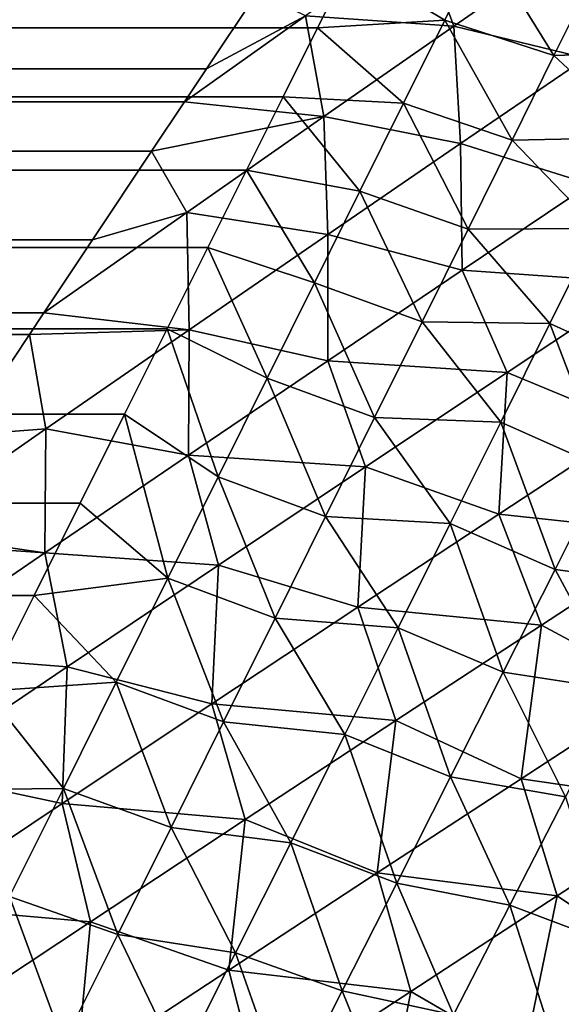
# Model space of a CAD drawing. Extents: x -551 to 551, y -297 to 194.
# Tile 142 of 163: x 496.983 to 497.493, y 193.11 to 194.035. Entities that reach past the tile are written whole.
import ezdxf

# ---------------------------------------------------------------- set-up
doc = ezdxf.new("R2010")
doc.units = 0
doc.header["$LTSCALE"] = 70.117983
for name, color, linetype in [('11', 7, 'CONTINUOUS'), ('15', 7, 'CONTINUOUS'), ('20', 7, 'CONTINUOUS'), ('21', 7, 'CONTINUOUS')]:
    doc.layers.add(name, color=color, linetype=linetype)

msp = doc.modelspace()

# ---------------------------------------------------------------- linework, layer by layer
at = {"layer": '11', "color": 7, "linetype": 'CONTINUOUS'}
for points in [[(-497.1592, 193.98879, 45.17508), (497.20708, 194.06062, 45.06309), (-497.20708, 194.06062, 45.06309), (-497.1592, 193.98879, 45.17508)], [(497.1592, 193.98879, 45.17508), (497.20708, 194.06062, 45.06309), (-497.1592, 193.98879, 45.17508), (497.1592, 193.98879, 45.17508)], [(-497.10751, 193.91126, 45.28489), (497.1592, 193.98879, 45.17508), (-497.1592, 193.98879, 45.17508), (-497.10751, 193.91126, 45.28489)], [(497.13838, 193.95757, 45.22056), (497.1592, 193.98879, 45.17508), (-497.10751, 193.91126, 45.28489), (497.13838, 193.95757, 45.22056)], [(497.10751, 193.91126, 45.28489), (497.13838, 193.95757, 45.22056), (-497.10751, 193.91126, 45.28489), (497.10751, 193.91126, 45.28489)], [(-497.05201, 193.82802, 45.39218), (497.10751, 193.91126, 45.28489), (-497.10751, 193.91126, 45.28489), (-497.05201, 193.82802, 45.39218)], [(497.05201, 193.82802, 45.39218), (497.10751, 193.91126, 45.28489), (-497.05201, 193.82802, 45.39218), (497.05201, 193.82802, 45.39218)], [(-496.9927, 193.73905, 45.49666), (497.05201, 193.82802, 45.39218), (-497.05201, 193.82802, 45.39218), (-496.9927, 193.73905, 45.49666)], [(497.00627, 193.75941, 45.4736), (497.05201, 193.82802, 45.39218), (-496.9927, 193.73905, 45.49666), (497.00627, 193.75941, 45.4736)], [(496.9927, 193.73905, 45.49666), (497.00627, 193.75941, 45.4736), (-496.9927, 193.73905, 45.49666), (496.9927, 193.73905, 45.49666)], [(-496.92958, 193.64438, 45.59801), (496.9927, 193.73905, 45.49666), (-496.9927, 193.73905, 45.49666), (-496.92958, 193.64438, 45.59801)], [(496.92958, 193.64438, 45.59801), (496.9927, 193.73905, 45.49666), (-496.92958, 193.64438, 45.59801), (496.92958, 193.64438, 45.59801)]]:
    msp.add_3dface(points, dxfattribs=at)
at = {"layer": '15', "color": 7, "linetype": 'CONTINUOUS'}
for points in [[(-497.26363, 194.02727, 0.7087), (-497.29405, 194.08809, 0.78428), (497.26363, 194.02727, 0.7087), (-497.26363, 194.02727, 0.7087)], [(497.26363, 194.02727, 0.7087), (-497.29405, 194.08809, 0.78428), (497.29405, 194.08809, 0.78428), (497.26363, 194.02727, 0.7087)], [(-497.25317, 194.00635, 0.68436), (-497.26363, 194.02727, 0.7087), (497.2312, 193.9624, 0.63568), (-497.25317, 194.00635, 0.68436)], [(497.2312, 193.9624, 0.63568), (-497.26363, 194.02727, 0.7087), (497.26363, 194.02727, 0.7087), (497.2312, 193.9624, 0.63568)], [(-497.2312, 193.9624, 0.63568), (-497.25317, 194.00635, 0.68436), (497.2312, 193.9624, 0.63568), (-497.2312, 193.9624, 0.63568)], [(-497.19679, 193.89357, 0.56544), (-497.2312, 193.9624, 0.63568), (497.19679, 193.89357, 0.56544), (-497.19679, 193.89357, 0.56544)], [(497.19679, 193.89357, 0.56544), (-497.2312, 193.9624, 0.63568), (497.2312, 193.9624, 0.63568), (497.19679, 193.89357, 0.56544)], [(-497.18479, 193.86957, 0.54251), (-497.19679, 193.89357, 0.56544), (497.16043, 193.82087, 0.49823), (-497.18479, 193.86957, 0.54251)], [(497.16043, 193.82087, 0.49823), (-497.19679, 193.89357, 0.56544), (497.19679, 193.89357, 0.56544), (497.16043, 193.82087, 0.49823)], [(-497.16043, 193.82087, 0.49823), (-497.18479, 193.86957, 0.54251), (497.16043, 193.82087, 0.49823), (-497.16043, 193.82087, 0.49823)], [(-497.1222, 193.74441, 0.43429), (-497.16043, 193.82087, 0.49823), (497.1222, 193.74441, 0.43429), (-497.1222, 193.74441, 0.43429)], [(497.1222, 193.74441, 0.43429), (-497.16043, 193.82087, 0.49823), (497.16043, 193.82087, 0.49823), (497.1222, 193.74441, 0.43429)], [(-497.1142, 193.7284, 0.4217), (-497.1222, 193.74441, 0.43429), (497.08216, 193.66432, 0.37385), (-497.1142, 193.7284, 0.4217)], [(497.08216, 193.66432, 0.37385), (-497.1222, 193.74441, 0.43429), (497.1222, 193.74441, 0.43429), (497.08216, 193.66432, 0.37385)], [(-497.08216, 193.66432, 0.37385), (-497.1142, 193.7284, 0.4217), (497.08216, 193.66432, 0.37385), (-497.08216, 193.66432, 0.37385)], [(-497.04165, 193.5833, 0.31879), (-497.08216, 193.66432, 0.37385), (497.04038, 193.58076, 0.31716), (-497.04165, 193.5833, 0.31879)], [(497.04038, 193.58076, 0.31716), (-497.08216, 193.66432, 0.37385), (497.08216, 193.66432, 0.37385), (497.04038, 193.58076, 0.31716)], [(-497.04038, 193.58076, 0.31716), (-497.04165, 193.5833, 0.31879), (497.04038, 193.58076, 0.31716), (-497.04038, 193.58076, 0.31716)], [(-496.99696, 193.49391, 0.26445), (-497.04038, 193.58076, 0.31716), (496.99696, 193.49391, 0.26445), (-496.99696, 193.49391, 0.26445)], [(496.99696, 193.49391, 0.26445), (-497.04038, 193.58076, 0.31716), (497.04038, 193.58076, 0.31716), (496.99696, 193.49391, 0.26445)], [(496.95199, 193.40398, 0.21595), (-496.99696, 193.49391, 0.26445), (496.99696, 193.49391, 0.26445), (496.95199, 193.40398, 0.21595)]]:
    msp.add_3dface(points, dxfattribs=at)
at = {"layer": '20', "color": 7, "linetype": 'CONTINUOUS'}
for points in [[(497.38315, 194.03451, 0.72578), (497.29405, 194.08809, 0.78428), (497.41969, 194.10808, 0.82016), (497.38315, 194.03451, 0.72578)], [(497.38315, 194.03451, 0.72578), (497.41969, 194.10808, 0.82016), (497.48587, 194.00107, 0.71145), (497.38315, 194.03451, 0.72578)], [(497.48587, 194.00107, 0.71145), (497.41969, 194.10808, 0.82016), (497.52315, 194.07611, 0.80504), (497.48587, 194.00107, 0.71145)], [(497.26363, 194.02727, 0.7087), (497.29405, 194.08809, 0.78428), (497.38315, 194.03451, 0.72578), (497.26363, 194.02727, 0.7087)], [(497.48587, 194.00107, 0.71145), (497.52315, 194.07611, 0.80504), (497.60939, 194.00508, 0.75909), (497.48587, 194.00107, 0.71145)], [(497.2312, 193.9624, 0.63568), (497.26363, 194.02727, 0.7087), (497.34432, 193.95631, 0.63696), (497.2312, 193.9624, 0.63568)], [(497.34432, 193.95631, 0.63696), (497.26363, 194.02727, 0.7087), (497.38315, 194.03451, 0.72578), (497.34432, 193.95631, 0.63696)], [(497.34432, 193.95631, 0.63696), (497.38315, 194.03451, 0.72578), (497.44643, 193.92159, 0.62375), (497.34432, 193.95631, 0.63696)], [(497.44643, 193.92159, 0.62375), (497.38315, 194.03451, 0.72578), (497.48587, 194.00107, 0.71145), (497.44643, 193.92159, 0.62375)], [(497.44643, 193.92159, 0.62375), (497.48587, 194.00107, 0.71145), (497.56893, 193.92405, 0.66563), (497.44643, 193.92159, 0.62375)], [(497.56893, 193.92405, 0.66563), (497.48587, 194.00107, 0.71145), (497.60939, 194.00508, 0.75909), (497.56893, 193.92405, 0.66563)], [(497.19679, 193.89357, 0.56544), (497.2312, 193.9624, 0.63568), (497.30341, 193.8739, 0.55382), (497.19679, 193.89357, 0.56544)], [(497.30341, 193.8739, 0.55382), (497.2312, 193.9624, 0.63568), (497.34432, 193.95631, 0.63696), (497.30341, 193.8739, 0.55382)], [(497.30341, 193.8739, 0.55382), (497.34432, 193.95631, 0.63696), (497.40503, 193.83813, 0.54203), (497.30341, 193.8739, 0.55382)], [(497.40503, 193.83813, 0.54203), (497.34432, 193.95631, 0.63696), (497.44643, 193.92159, 0.62375), (497.40503, 193.83813, 0.54203)], [(497.40503, 193.83813, 0.54203), (497.44643, 193.92159, 0.62375), (497.52635, 193.83866, 0.57888), (497.40503, 193.83813, 0.54203)], [(497.52635, 193.83866, 0.57888), (497.44643, 193.92159, 0.62375), (497.56893, 193.92405, 0.66563), (497.52635, 193.83866, 0.57888)], [(497.16043, 193.82087, 0.49823), (497.19679, 193.89357, 0.56544), (497.26062, 193.7877, 0.47646), (497.16043, 193.82087, 0.49823)], [(497.26062, 193.7877, 0.47646), (497.19679, 193.89357, 0.56544), (497.30341, 193.8739, 0.55382), (497.26062, 193.7877, 0.47646)], [(497.26062, 193.7877, 0.47646), (497.30341, 193.8739, 0.55382), (497.36188, 193.75112, 0.46631), (497.26062, 193.7877, 0.47646)], [(497.36188, 193.75112, 0.46631), (497.30341, 193.8739, 0.55382), (497.40503, 193.83813, 0.54203), (497.36188, 193.75112, 0.46631)], [(497.36188, 193.75112, 0.46631), (497.40503, 193.83813, 0.54203), (497.48187, 193.74944, 0.49886), (497.36188, 193.75112, 0.46631)], [(497.48187, 193.74944, 0.49886), (497.40503, 193.83813, 0.54203), (497.52635, 193.83866, 0.57888), (497.48187, 193.74944, 0.49886)], [(497.48187, 193.74944, 0.49886), (497.52635, 193.83866, 0.57888), (497.58059, 193.70452, 0.50899), (497.48187, 193.74944, 0.49886)], [(497.1222, 193.74441, 0.43429), (497.16043, 193.82087, 0.49823), (497.21613, 193.69808, 0.40494), (497.1222, 193.74441, 0.43429)], [(497.21613, 193.69808, 0.40494), (497.16043, 193.82087, 0.49823), (497.26062, 193.7877, 0.47646), (497.21613, 193.69808, 0.40494)], [(497.21613, 193.69808, 0.40494), (497.26062, 193.7877, 0.47646), (497.31716, 193.66097, 0.39663), (497.21613, 193.69808, 0.40494)], [(497.31716, 193.66097, 0.39663), (497.26062, 193.7877, 0.47646), (497.36188, 193.75112, 0.46631), (497.31716, 193.66097, 0.39663)], [(497.31716, 193.66097, 0.39663), (497.36188, 193.75112, 0.46631), (497.43574, 193.65686, 0.42556), (497.31716, 193.66097, 0.39663)], [(497.43574, 193.65686, 0.42556), (497.36188, 193.75112, 0.46631), (497.48187, 193.74944, 0.49886), (497.43574, 193.65686, 0.42556)], [(497.43574, 193.65686, 0.42556), (497.48187, 193.74944, 0.49886), (497.53442, 193.6128, 0.43785), (497.43574, 193.65686, 0.42556)], [(497.53442, 193.6128, 0.43785), (497.48187, 193.74944, 0.49886), (497.58059, 193.70452, 0.50899), (497.53442, 193.6128, 0.43785)], [(497.08216, 193.66432, 0.37385), (497.1222, 193.74441, 0.43429), (497.17012, 193.60541, 0.33929), (497.08216, 193.66432, 0.37385)], [(497.17012, 193.60541, 0.33929), (497.1222, 193.74441, 0.43429), (497.21613, 193.69808, 0.40494), (497.17012, 193.60541, 0.33929)], [(497.17012, 193.60541, 0.33929), (497.21613, 193.69808, 0.40494), (497.27104, 193.56803, 0.33298), (497.17012, 193.60541, 0.33929)], [(497.27104, 193.56803, 0.33298), (497.21613, 193.69808, 0.40494), (497.31716, 193.66097, 0.39663), (497.27104, 193.56803, 0.33298)], [(497.04038, 193.58076, 0.31716), (497.08216, 193.66432, 0.37385), (497.12274, 193.51004, 0.27956), (497.04038, 193.58076, 0.31716)], [(497.12274, 193.51004, 0.27956), (497.08216, 193.66432, 0.37385), (497.17012, 193.60541, 0.33929), (497.12274, 193.51004, 0.27956)], [(497.27104, 193.56803, 0.33298), (497.31716, 193.66097, 0.39663), (497.38813, 193.56138, 0.35894), (497.27104, 193.56803, 0.33298)], [(497.38813, 193.56138, 0.35894), (497.31716, 193.66097, 0.39663), (497.43574, 193.65686, 0.42556), (497.38813, 193.56138, 0.35894)], [(497.38813, 193.56138, 0.35894), (497.43574, 193.65686, 0.42556), (497.4869, 193.51844, 0.37345), (497.38813, 193.56138, 0.35894)], [(497.4869, 193.51844, 0.37345), (497.43574, 193.65686, 0.42556), (497.53442, 193.6128, 0.43785), (497.4869, 193.51844, 0.37345)], [(497.4869, 193.51844, 0.37345), (497.53442, 193.6128, 0.43785), (497.59851, 193.50354, 0.41791), (497.4869, 193.51844, 0.37345)], [(497.12274, 193.51004, 0.27956), (497.17012, 193.60541, 0.33929), (497.22369, 193.47267, 0.27534), (497.12274, 193.51004, 0.27956)], [(497.22369, 193.47267, 0.27534), (497.17012, 193.60541, 0.33929), (497.27104, 193.56803, 0.33298), (497.22369, 193.47267, 0.27534)], [(496.99696, 193.49391, 0.26445), (497.04038, 193.58076, 0.31716), (497.12274, 193.51004, 0.27956), (496.99696, 193.49391, 0.26445)], [(497.22369, 193.47267, 0.27534), (497.27104, 193.56803, 0.33298), (497.33925, 193.46342, 0.29892), (497.22369, 193.47267, 0.27534)], [(497.33925, 193.46342, 0.29892), (497.27104, 193.56803, 0.33298), (497.38813, 193.56138, 0.35894), (497.33925, 193.46342, 0.29892)], [(497.33925, 193.46342, 0.29892), (497.38813, 193.56138, 0.35894), (497.4382, 193.42184, 0.31567), (497.33925, 193.46342, 0.29892)], [(497.4382, 193.42184, 0.31567), (497.38813, 193.56138, 0.35894), (497.4869, 193.51844, 0.37345), (497.4382, 193.42184, 0.31567)], [(497.4382, 193.42184, 0.31567), (497.4869, 193.51844, 0.37345), (497.54813, 193.40504, 0.35764), (497.4382, 193.42184, 0.31567)], [(497.54813, 193.40504, 0.35764), (497.4869, 193.51844, 0.37345), (497.59851, 193.50354, 0.41791), (497.54813, 193.40504, 0.35764)], [(497.07416, 193.4123, 0.22573), (496.99696, 193.49391, 0.26445), (497.12274, 193.51004, 0.27956), (497.07416, 193.4123, 0.22573)], [(497.07416, 193.4123, 0.22573), (497.12274, 193.51004, 0.27956), (497.17525, 193.37522, 0.22366), (497.07416, 193.4123, 0.22573)], [(497.17525, 193.37522, 0.22366), (497.12274, 193.51004, 0.27956), (497.22369, 193.47267, 0.27534), (497.17525, 193.37522, 0.22366)], [(496.95199, 193.40398, 0.21595), (496.99696, 193.49391, 0.26445), (497.07416, 193.4123, 0.22573), (496.95199, 193.40398, 0.21595)], [(497.17525, 193.37522, 0.22366), (497.22369, 193.47267, 0.27534), (497.28926, 193.36335, 0.24545), (497.17525, 193.37522, 0.22366)], [(497.28926, 193.36335, 0.24545), (497.22369, 193.47267, 0.27534), (497.33925, 193.46342, 0.29892), (497.28926, 193.36335, 0.24545)], [(497.28926, 193.36335, 0.24545), (497.33925, 193.46342, 0.29892), (497.3885, 193.3234, 0.26441), (497.28926, 193.36335, 0.24545)], [(497.3885, 193.3234, 0.26441), (497.33925, 193.46342, 0.29892), (497.4382, 193.42184, 0.31567), (497.3885, 193.3234, 0.26441)], [(497.3885, 193.3234, 0.26441), (497.4382, 193.42184, 0.31567), (497.49669, 193.30465, 0.3045), (497.3885, 193.3234, 0.26441)], [(497.49669, 193.30465, 0.3045), (497.4382, 193.42184, 0.31567), (497.54813, 193.40504, 0.35764), (497.49669, 193.30465, 0.3045)], [(497.02452, 193.31249, 0.17782), (496.95199, 193.40398, 0.21595), (497.07416, 193.4123, 0.22573), (497.02452, 193.31249, 0.17782)], [(497.02452, 193.31249, 0.17782), (497.07416, 193.4123, 0.22573), (497.12587, 193.27598, 0.17793), (497.02452, 193.31249, 0.17782)], [(497.12587, 193.27598, 0.17793), (497.07416, 193.4123, 0.22573), (497.17525, 193.37522, 0.22366), (497.12587, 193.27598, 0.17793)], [(496.90559, 193.31119, 0.17189), (496.95199, 193.40398, 0.21595), (497.02452, 193.31249, 0.17782), (496.90559, 193.31119, 0.17189)], [(497.12587, 193.27598, 0.17793), (497.17525, 193.37522, 0.22366), (497.23831, 193.26153, 0.19843), (497.12587, 193.27598, 0.17793)], [(497.23831, 193.26153, 0.19843), (497.17525, 193.37522, 0.22366), (497.28926, 193.36335, 0.24545), (497.23831, 193.26153, 0.19843)], [(497.23831, 193.26153, 0.19843), (497.28926, 193.36335, 0.24545), (497.33795, 193.22347, 0.21956), (497.23831, 193.26153, 0.19843)], [(497.33795, 193.22347, 0.21956), (497.28926, 193.36335, 0.24545), (497.3885, 193.3234, 0.26441), (497.33795, 193.22347, 0.21956)], [(497.33795, 193.22347, 0.21956), (497.3885, 193.3234, 0.26441), (497.44437, 193.20278, 0.25833), (497.33795, 193.22347, 0.21956)], [(497.44437, 193.20278, 0.25833), (497.3885, 193.3234, 0.26441), (497.49669, 193.30465, 0.3045), (497.44437, 193.20278, 0.25833)], [(496.97396, 193.21091, 0.1358), (496.90559, 193.31119, 0.17189), (497.02452, 193.31249, 0.17782), (496.97396, 193.21091, 0.1358)], [(496.97396, 193.21091, 0.1358), (497.02452, 193.31249, 0.17782), (497.07567, 193.17525, 0.13807), (496.97396, 193.21091, 0.1358)], [(497.07567, 193.17525, 0.13807), (497.02452, 193.31249, 0.17782), (497.12587, 193.27598, 0.17793), (497.07567, 193.17525, 0.13807)], [(497.44437, 193.20278, 0.25833), (497.49669, 193.30465, 0.3045), (497.53993, 193.16684, 0.30073), (497.44437, 193.20278, 0.25833)], [(497.07567, 193.17525, 0.13807), (497.12587, 193.27598, 0.17793), (497.18655, 193.15829, 0.15778), (497.07567, 193.17525, 0.13807)], [(497.18655, 193.15829, 0.15778), (497.12587, 193.27598, 0.17793), (497.23831, 193.26153, 0.19843), (497.18655, 193.15829, 0.15778)], [(497.18655, 193.15829, 0.15778), (497.23831, 193.26153, 0.19843), (497.28668, 193.12236, 0.18099), (497.18655, 193.15829, 0.15778)], [(497.28668, 193.12236, 0.18099), (497.23831, 193.26153, 0.19843), (497.33795, 193.22347, 0.21956), (497.28668, 193.12236, 0.18099)], [(497.28668, 193.12236, 0.18099), (497.33795, 193.22347, 0.21956), (497.39133, 193.09981, 0.21895), (497.28668, 193.12236, 0.18099)], [(497.39133, 193.09981, 0.21895), (497.33795, 193.22347, 0.21956), (497.44437, 193.20278, 0.25833), (497.39133, 193.09981, 0.21895)], [(496.92262, 193.10785, 0.09966), (496.97396, 193.21091, 0.1358), (497.0248, 193.0733, 0.10405), (496.92262, 193.10785, 0.09966)], [(497.0248, 193.0733, 0.10405), (496.97396, 193.21091, 0.1358), (497.07567, 193.17525, 0.13807), (497.0248, 193.0733, 0.10405)], [(497.39133, 193.09981, 0.21895), (497.44437, 193.20278, 0.25833), (497.48771, 193.06749, 0.26315), (497.39133, 193.09981, 0.21895)], [(497.48771, 193.06749, 0.26315), (497.44437, 193.20278, 0.25833), (497.53993, 193.16684, 0.30073), (497.48771, 193.06749, 0.26315)], [(497.0248, 193.0733, 0.10405), (497.07567, 193.17525, 0.13807), (497.13413, 193.05394, 0.1234), (497.0248, 193.0733, 0.10405)], [(497.13413, 193.05394, 0.1234), (497.07567, 193.17525, 0.13807), (497.18655, 193.15829, 0.15778), (497.13413, 193.05394, 0.1234)], [(497.58076, 193.04038, 0.31716), (497.48771, 193.06749, 0.26315), (497.53993, 193.16684, 0.30073), (497.58076, 193.04038, 0.31716)], [(497.13413, 193.05394, 0.1234), (497.18655, 193.15829, 0.15778), (497.23483, 193.02039, 0.14858), (497.13413, 193.05394, 0.1234)], [(497.23483, 193.02039, 0.14858), (497.18655, 193.15829, 0.15778), (497.28668, 193.12236, 0.18099), (497.23483, 193.02039, 0.14858)], [(497.23483, 193.02039, 0.14858), (497.28668, 193.12236, 0.18099), (497.33772, 192.99607, 0.1862), (497.23483, 193.02039, 0.14858)], [(497.33772, 192.99607, 0.1862), (497.28668, 193.12236, 0.18099), (497.39133, 193.09981, 0.21895), (497.33772, 192.99607, 0.1862)]]:
    msp.add_3dface(points, dxfattribs=at)
at = {"layer": '21', "color": 7, "linetype": 'CONTINUOUS'}
for points in [[(497.25226, 194.03845, 45.09607), (497.39181, 194.02883, 45.08311), (497.35982, 194.11472, 44.95937), (497.25226, 194.03845, 45.09607)], [(497.39181, 194.02883, 45.08311), (497.50603, 194.10791, 44.92552), (497.35982, 194.11472, 44.95937), (497.39181, 194.02883, 45.08311)], [(497.39181, 194.02883, 45.08311), (497.51587, 193.99877, 45.07617), (497.50603, 194.10791, 44.92552), (497.39181, 194.02883, 45.08311)], [(497.20708, 194.06062, 45.06309), (497.1592, 193.98879, 45.17508), (497.25226, 194.03845, 45.09607), (497.20708, 194.06062, 45.06309)], [(497.1592, 193.98879, 45.17508), (497.13838, 193.95757, 45.22056), (497.25226, 194.03845, 45.09607), (497.1592, 193.98879, 45.17508)], [(497.13838, 193.95757, 45.22056), (497.26948, 193.94376, 45.2269), (497.25226, 194.03845, 45.09607), (497.13838, 193.95757, 45.22056)], [(497.26948, 193.94376, 45.2269), (497.39181, 194.02883, 45.08311), (497.25226, 194.03845, 45.09607), (497.26948, 193.94376, 45.2269)], [(497.26948, 193.94376, 45.2269), (497.39798, 193.91847, 45.22338), (497.39181, 194.02883, 45.08311), (497.26948, 193.94376, 45.2269)], [(497.39798, 193.91847, 45.22338), (497.51587, 193.99877, 45.07617), (497.39181, 194.02883, 45.08311), (497.39798, 193.91847, 45.22338)], [(497.39798, 193.91847, 45.22338), (497.51979, 193.88037, 45.21345), (497.51587, 193.99877, 45.07617), (497.39798, 193.91847, 45.22338)], [(497.13838, 193.95757, 45.22056), (497.10751, 193.91126, 45.28489), (497.26948, 193.94376, 45.2269), (497.13838, 193.95757, 45.22056)], [(497.10751, 193.91126, 45.28489), (497.14053, 193.85362, 45.35703), (497.26948, 193.94376, 45.2269), (497.10751, 193.91126, 45.28489)], [(497.14053, 193.85362, 45.35703), (497.27323, 193.83315, 45.35776), (497.26948, 193.94376, 45.2269), (497.14053, 193.85362, 45.35703)], [(497.27323, 193.83315, 45.35776), (497.39798, 193.91847, 45.22338), (497.26948, 193.94376, 45.2269), (497.27323, 193.83315, 45.35776)], [(497.27323, 193.83315, 45.35776), (497.39948, 193.79957, 45.35121), (497.39798, 193.91847, 45.22338), (497.27323, 193.83315, 45.35776)], [(497.39948, 193.79957, 45.35121), (497.51979, 193.88037, 45.21345), (497.39798, 193.91847, 45.22338), (497.39948, 193.79957, 45.35121)], [(497.10751, 193.91126, 45.28489), (497.05201, 193.82802, 45.39218), (497.14053, 193.85362, 45.35703), (497.10751, 193.91126, 45.28489)], [(497.39948, 193.79957, 45.35121), (497.56881, 193.7876, 45.2784), (497.51979, 193.88037, 45.21345), (497.39948, 193.79957, 45.35121)], [(497.05201, 193.82802, 45.39218), (497.00627, 193.75941, 45.4736), (497.14053, 193.85362, 45.35703), (497.05201, 193.82802, 45.39218)], [(497.00627, 193.75941, 45.4736), (497.14285, 193.74355, 45.47952), (497.14053, 193.85362, 45.35703), (497.00627, 193.75941, 45.4736)], [(497.14285, 193.74355, 45.47952), (497.27323, 193.83315, 45.35776), (497.14053, 193.85362, 45.35703), (497.14285, 193.74355, 45.47952)], [(497.14285, 193.74355, 45.47952), (497.27329, 193.71449, 45.4771), (497.27323, 193.83315, 45.35776), (497.14285, 193.74355, 45.47952)], [(497.27329, 193.71449, 45.4771), (497.39948, 193.79957, 45.35121), (497.27323, 193.83315, 45.35776), (497.27329, 193.71449, 45.4771)], [(497.27329, 193.71449, 45.4771), (497.44185, 193.70341, 45.42047), (497.39948, 193.79957, 45.35121), (497.27329, 193.71449, 45.4771)], [(497.44185, 193.70341, 45.42047), (497.56881, 193.7876, 45.2784), (497.39948, 193.79957, 45.35121), (497.44185, 193.70341, 45.42047)], [(497.44185, 193.70341, 45.42047), (497.56137, 193.65391, 45.39411), (497.56881, 193.7876, 45.2784), (497.44185, 193.70341, 45.42047)], [(497.00627, 193.75941, 45.4736), (496.9927, 193.73905, 45.49666), (497.14285, 193.74355, 45.47952), (497.00627, 193.75941, 45.4736)], [(496.9927, 193.73905, 45.49666), (497.00792, 193.65031, 45.589), (497.14285, 193.74355, 45.47952), (496.9927, 193.73905, 45.49666)], [(497.00792, 193.65031, 45.589), (497.14224, 193.62574, 45.59136), (497.14285, 193.74355, 45.47952), (497.00792, 193.65031, 45.589)], [(497.14224, 193.62574, 45.59136), (497.27329, 193.71449, 45.4771), (497.14285, 193.74355, 45.47952), (497.14224, 193.62574, 45.59136)], [(496.9927, 193.73905, 45.49666), (496.92958, 193.64438, 45.59801), (497.00792, 193.65031, 45.589), (496.9927, 193.73905, 45.49666)], [(497.14224, 193.62574, 45.59136), (497.30872, 193.61481, 45.55008), (497.27329, 193.71449, 45.4771), (497.14224, 193.62574, 45.59136)], [(497.30872, 193.61481, 45.55008), (497.44185, 193.70341, 45.42047), (497.27329, 193.71449, 45.4771), (497.30872, 193.61481, 45.55008)], [(497.30872, 193.61481, 45.55008), (497.4341, 193.57025, 45.52681), (497.44185, 193.70341, 45.42047), (497.30872, 193.61481, 45.55008)], [(497.4341, 193.57025, 45.52681), (497.56137, 193.65391, 45.39411), (497.44185, 193.70341, 45.42047), (497.4341, 193.57025, 45.52681)], [(496.92958, 193.64438, 45.59801), (496.8694, 193.55409, 45.68648), (497.00792, 193.65031, 45.589), (496.92958, 193.64438, 45.59801)], [(496.8694, 193.55409, 45.68648), (497.00721, 193.53384, 45.6943), (497.00792, 193.65031, 45.589), (496.8694, 193.55409, 45.68648)], [(497.00721, 193.53384, 45.6943), (497.14224, 193.62574, 45.59136), (497.00792, 193.65031, 45.589), (497.00721, 193.53384, 45.6943)], [(497.4341, 193.57025, 45.52681), (497.60549, 193.55175, 45.43518), (497.56137, 193.65391, 45.39411), (497.4341, 193.57025, 45.52681)], [(497.00721, 193.53384, 45.6943), (497.17048, 193.52243, 45.66747), (497.14224, 193.62574, 45.59136), (497.00721, 193.53384, 45.6943)], [(497.17048, 193.52243, 45.66747), (497.30872, 193.61481, 45.55008), (497.14224, 193.62574, 45.59136), (497.17048, 193.52243, 45.66747)], [(497.17048, 193.52243, 45.66747), (497.30145, 193.48277, 45.64813), (497.30872, 193.61481, 45.55008), (497.17048, 193.52243, 45.66747)], [(497.30145, 193.48277, 45.64813), (497.4341, 193.57025, 45.52681), (497.30872, 193.61481, 45.55008), (497.30145, 193.48277, 45.64813)], [(497.30145, 193.48277, 45.64813), (497.47423, 193.46607, 45.57101), (497.4341, 193.57025, 45.52681), (497.30145, 193.48277, 45.64813)], [(497.47423, 193.46607, 45.57101), (497.60549, 193.55175, 45.43518), (497.4341, 193.57025, 45.52681), (497.47423, 193.46607, 45.57101)], [(496.8694, 193.55409, 45.68648), (496.86269, 193.54404, 45.69588), (497.00721, 193.53384, 45.6943), (496.8694, 193.55409, 45.68648)], [(497.47423, 193.46607, 45.57101), (497.58518, 193.40639, 45.5301), (497.60549, 193.55175, 45.43518), (497.47423, 193.46607, 45.57101)], [(496.86269, 193.54404, 45.69588), (496.86901, 193.43925, 45.78626), (497.00721, 193.53384, 45.6943), (496.86269, 193.54404, 45.69588)], [(496.86901, 193.43925, 45.78626), (497.02806, 193.42681, 45.77298), (497.00721, 193.53384, 45.6943), (496.86901, 193.43925, 45.78626)], [(497.02806, 193.42681, 45.77298), (497.17048, 193.52243, 45.66747), (497.00721, 193.53384, 45.6943), (497.02806, 193.42681, 45.77298)], [(497.02806, 193.42681, 45.77298), (497.16429, 193.39196, 45.7583), (497.17048, 193.52243, 45.66747), (497.02806, 193.42681, 45.77298)], [(497.16429, 193.39196, 45.7583), (497.30145, 193.48277, 45.64813), (497.17048, 193.52243, 45.66747), (497.16429, 193.39196, 45.7583)], [(497.16429, 193.39196, 45.7583), (497.33731, 193.37642, 45.69522), (497.30145, 193.48277, 45.64813), (497.16429, 193.39196, 45.7583)], [(497.33731, 193.37642, 45.69522), (497.47423, 193.46607, 45.57101), (497.30145, 193.48277, 45.64813), (497.33731, 193.37642, 45.69522)], [(497.33731, 193.37642, 45.69522), (497.45494, 193.32158, 45.65704), (497.47423, 193.46607, 45.57101), (497.33731, 193.37642, 45.69522)], [(497.45494, 193.32158, 45.65704), (497.58518, 193.40639, 45.5301), (497.47423, 193.46607, 45.57101), (497.45494, 193.32158, 45.65704)], [(496.88228, 193.32842, 45.86695), (497.02806, 193.42681, 45.77298), (496.86901, 193.43925, 45.78626), (496.88228, 193.32842, 45.86695)], [(496.88228, 193.32842, 45.86695), (497.02339, 193.2983, 45.8576), (497.02806, 193.42681, 45.77298), (496.88228, 193.32842, 45.86695)], [(497.02339, 193.2983, 45.8576), (497.16429, 193.39196, 45.7583), (497.02806, 193.42681, 45.77298), (497.02339, 193.2983, 45.8576)], [(497.45494, 193.32158, 45.65704), (497.62107, 193.29765, 45.54926), (497.58518, 193.40639, 45.5301), (497.45494, 193.32158, 45.65704)], [(497.02339, 193.2983, 45.8576), (497.19561, 193.28333, 45.80802), (497.16429, 193.39196, 45.7583), (497.02339, 193.2983, 45.8576)], [(497.19561, 193.28333, 45.80802), (497.33731, 193.37642, 45.69522), (497.16429, 193.39196, 45.7583), (497.19561, 193.28333, 45.80802)], [(497.19561, 193.28333, 45.80802), (497.31965, 193.23325, 45.77341), (497.33731, 193.37642, 45.69522), (497.19561, 193.28333, 45.80802)], [(497.31965, 193.23325, 45.77341), (497.45494, 193.32158, 45.65704), (497.33731, 193.37642, 45.69522), (497.31965, 193.23325, 45.77341)], [(496.87944, 193.20218, 45.94632), (497.02339, 193.2983, 45.8576), (496.88228, 193.32842, 45.86695), (496.87944, 193.20218, 45.94632)], [(497.31965, 193.23325, 45.77341), (497.48885, 193.21156, 45.67853), (497.45494, 193.32158, 45.65704), (497.31965, 193.23325, 45.77341)], [(497.48885, 193.21156, 45.67853), (497.62107, 193.29765, 45.54926), (497.45494, 193.32158, 45.65704), (497.48885, 193.21156, 45.67853)], [(496.87944, 193.20218, 45.94632), (497.04992, 193.18727, 45.90966), (497.02339, 193.2983, 45.8576), (496.87944, 193.20218, 45.94632)], [(497.04992, 193.18727, 45.90966), (497.19561, 193.28333, 45.80802), (497.02339, 193.2983, 45.8576), (497.04992, 193.18727, 45.90966)], [(497.48885, 193.21156, 45.67853), (497.58788, 193.14515, 45.62287), (497.62107, 193.29765, 45.54926), (497.48885, 193.21156, 45.67853)], [(497.04992, 193.18727, 45.90966), (497.18004, 193.14185, 45.87938), (497.19561, 193.28333, 45.80802), (497.04992, 193.18727, 45.90966)], [(497.18004, 193.14185, 45.87938), (497.31965, 193.23325, 45.77341), (497.19561, 193.28333, 45.80802), (497.18004, 193.14185, 45.87938)], [(497.18004, 193.14185, 45.87938), (497.35128, 193.12181, 45.79719), (497.31965, 193.23325, 45.77341), (497.18004, 193.14185, 45.87938)], [(497.35128, 193.12181, 45.79719), (497.48885, 193.21156, 45.67853), (497.31965, 193.23325, 45.77341), (497.35128, 193.12181, 45.79719)], [(497.35128, 193.12181, 45.79719), (497.45761, 193.05996, 45.74384), (497.48885, 193.21156, 45.67853), (497.35128, 193.12181, 45.79719)], [(497.45761, 193.05996, 45.74384), (497.58788, 193.14515, 45.62287), (497.48885, 193.21156, 45.67853), (497.45761, 193.05996, 45.74384)], [(496.90094, 193.08865, 46.00041), (497.04992, 193.18727, 45.90966), (496.87944, 193.20218, 45.94632), (496.90094, 193.08865, 46.00041)], [(496.90094, 193.08865, 46.00041), (497.03678, 193.04777, 45.97514), (497.04992, 193.18727, 45.90966), (496.90094, 193.08865, 46.00041)], [(497.03678, 193.04777, 45.97514), (497.18004, 193.14185, 45.87938), (497.04992, 193.18727, 45.90966), (497.03678, 193.04777, 45.97514)], [(497.03678, 193.04777, 45.97514), (497.20911, 193.02884, 45.90538), (497.18004, 193.14185, 45.87938), (497.03678, 193.04777, 45.97514)], [(497.20911, 193.02884, 45.90538), (497.35128, 193.12181, 45.79719), (497.18004, 193.14185, 45.87938), (497.20911, 193.02884, 45.90538)], [(497.45761, 193.05996, 45.74384), (497.61364, 193.03361, 45.62106), (497.58788, 193.14515, 45.62287), (497.45761, 193.05996, 45.74384)], [(497.20911, 193.02884, 45.90538), (497.32248, 192.97146, 45.85517), (497.35128, 193.12181, 45.79719), (497.20911, 193.02884, 45.90538)], [(497.32248, 192.97146, 45.85517), (497.45761, 193.05996, 45.74384), (497.35128, 193.12181, 45.79719), (497.32248, 192.97146, 45.85517)]]:
    msp.add_3dface(points, dxfattribs=at)

doc.saveas('drawing.dxf')
